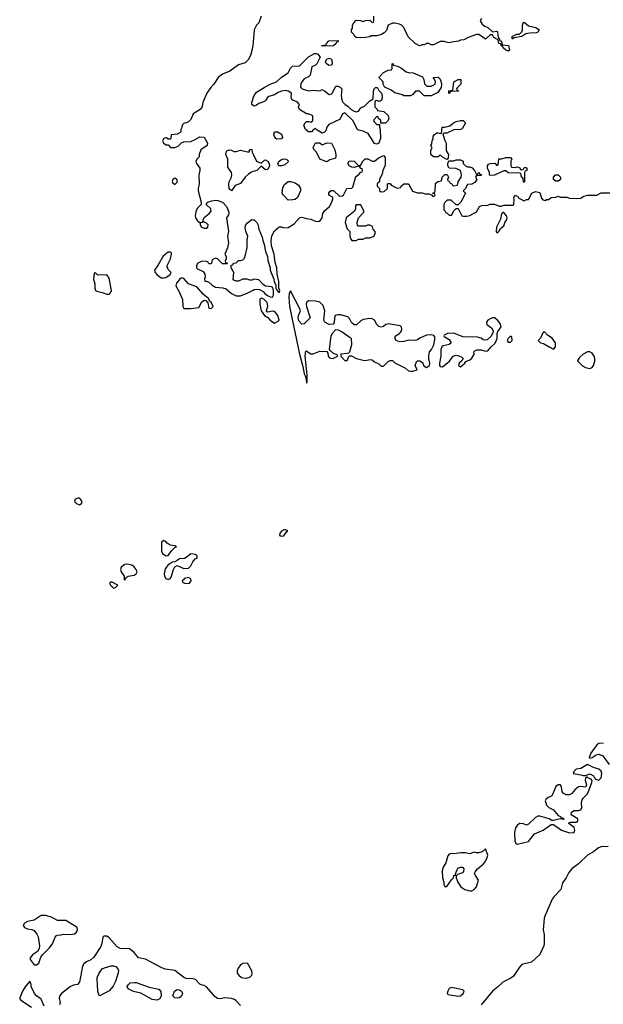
# Model space of a CAD drawing. Header units: inches. Extents: x 2396598 to 2566999, y 262085 to 451979.
# Tile 30 of 256: x 2447942 to 2453088, y 301914 to 310599. Entities that reach past the tile are written whole.
import ezdxf

# ---------------------------------------------------------------- set-up
doc = ezdxf.new("R2010")
doc.units = ezdxf.units.IN
doc.header["$MEASUREMENT"] = 0
for name, color, linetype in [('C4340', 7, 'Continuous'), ('C4341', 7, 'Continuous'), ('C4350', 7, 'Continuous'), ('C4351', 7, 'Continuous')]:
    doc.layers.add(name, color=color, linetype=linetype)

msp = doc.modelspace()

# ---------------------------------------------------------------- linework, layer by layer
at = {"layer": 'C4340', "color": 5, "elevation": 60}
for points in [[(2449628.4, 310000), (2449602.8, 309970), (2449591, 309950), (2449558, 309870), (2449551.3, 309830), (2449534.4, 309805.6), (2449471, 309769), (2449450, 309718), (2449430, 309698), (2449411.6, 309688.4), (2449392.7, 309687.3), (2449374, 309670), (2449371.6, 309648.4), (2449362, 309630), (2449362, 309610), (2449356.9, 309603.1), (2449330, 309588), (2449278, 309582), (2449274, 309550), (2449270, 309546), (2449250, 309546), (2449238, 309558), (2449230, 309558), (2449214, 309550), (2449202, 309530), (2449210, 309514), (2449230, 309494), (2449250, 309494), (2449272.7, 309472.7), (2449310, 309472), (2449338, 309482), (2449370, 309512), (2449390, 309522), (2449450, 309524.7), (2449490, 309541), (2449530, 309566), (2449570, 309562), (2449598.8, 309510), (2449596, 309490), (2449538, 309450), (2449526, 309410), (2449524.7, 309390), (2449507.5, 309372.5), (2449496, 309350), (2449501, 309330), (2449531, 309290), (2449530.8, 309270), (2449521, 309230), (2449526, 309150), (2449514.8, 309110), (2449514.8, 309090), (2449542, 308990), (2449542, 308970), (2449507.7, 308932.3), (2449494.9, 308905.1), (2449488.2, 308870), (2449492.4, 308852.4), (2449510, 308824.7), (2449530, 308811.3), (2449548.4, 308811.6), (2449558, 308818), (2449551.3, 308808.7), (2449534, 308806), (2449532, 308790), (2449544.7, 308770), (2449570, 308761), (2449590, 308761), (2449602, 308770), (2449604, 308790), (2449590, 308804), (2449560.2, 308820.2), (2449559, 308830), (2449570, 308854.8), (2449613.2, 308890), (2449629, 308910), (2449628.7, 308930), (2449586, 308970), (2449598, 308990), (2449637.5, 309002.5), (2449670, 309007.7), (2449690, 309005.5), (2449730, 308990.6), (2449764.4, 308950), (2449783.1, 308910), (2449786.4, 308890), (2449783.1, 308876.9), (2449766.8, 308850), (2449782.6, 308730), (2449773.4, 308690), (2449782.3, 308630), (2449774.6, 308585.4), (2449752, 308530), (2449762, 308510), (2449762, 308490), (2449754, 308470), (2449758, 308458), (2449774, 308450), (2449770, 308446), (2449730, 308446), (2449686, 308490), (2449670, 308495.3), (2449638, 308482), (2449634, 308450), (2449630, 308446), (2449610, 308446), (2449602, 308462), (2449590, 308466), (2449550, 308468), (2449514, 308450), (2449502, 308430), (2449502, 308410), (2449510, 308402), (2449558.8, 308378.8), (2449575.3, 308355.3), (2449578, 308330), (2449572, 308310), (2449574, 308294), (2449586, 308294), (2449610, 308282.8), (2449638.4, 308258.4), (2449670, 308240.5), (2449733, 308233), (2449764, 308224), (2449810, 308182.8), (2449850, 308162), (2449890, 308163.8), (2449954, 308190), (2450000, 308213.9)], [(2450000, 309842.3), (2449989, 309850), (2449989.3, 309870), (2450000, 309903.7)], [(2450000, 309258.9), (2449986, 309254), (2449961.4, 309238.6), (2449930, 309208.7), (2449890, 309154), (2449843.5, 309136.5), (2449810, 309089.2), (2449790, 309108), (2449785.2, 309150), (2449789.2, 309170), (2449809.2, 309210), (2449814, 309234), (2449809, 309250), (2449777.2, 309297.2), (2449777.2, 309370), (2449760.9, 309410), (2449762.7, 309430), (2449770, 309441), (2449790, 309450.8), (2449810, 309447.3), (2449830, 309437.3), (2449850, 309437.3), (2449890, 309446.8), (2449950, 309432), (2449966, 309434), (2449970, 309454), (2449990, 309454), (2449992, 309430), (2450000, 309413.6)], [(2450000, 308305.5), (2449990, 308302), (2449970, 308302), (2449948.9, 308308.9), (2449910, 308309), (2449870, 308294), (2449850, 308294), (2449830, 308302), (2449824, 308310), (2449828.9, 308368.9), (2449806, 308410), (2449807.3, 308432.7), (2449822, 308438), (2449827.3, 308452.7), (2449850, 308454), (2449870, 308474), (2449890, 308474), (2449910, 308482), (2449924, 308496), (2449934, 308526), (2449948.3, 308590), (2449948.7, 308650), (2449955.1, 308690), (2449935.4, 308730), (2449929.7, 308770), (2449937, 308790), (2449950, 308807.3), (2449990, 308836), (2450000, 308835)], [(2449890, 301903.7), (2449848, 301948), (2449835.6, 301955.6), (2449810, 301966), (2449751.4, 301971.4), (2449710, 301963.6), (2449685.6, 301965.6), (2449662, 301982), (2449590, 302069.4), (2449570, 302080.7), (2449550, 302082.9), (2449530, 302092), (2449492.8, 302132.8), (2449470, 302139.7), (2449410, 302141.7), (2449390, 302151.1), (2449310, 302212.8), (2449224.4, 302224.4), (2449190, 302238.4), (2449050, 302312.8), (2448990, 302322.9), (2448951.6, 302370), (2448910, 302402.4), (2448827, 302407), (2448802.3, 302422.2), (2448730, 302500.9), (2448710, 302514.5), (2448684.9, 302515.1), (2448674.8, 302505.2), (2448667.3, 302450), (2448657.5, 302422.5), (2448596.4, 302330), (2448570, 302307.6), (2448530, 302287.6), (2448508.2, 302270), (2448494.4, 302250), (2448470.6, 302109.4), (2448451.3, 302090), (2448417.6, 302082.4), (2448390.4, 302069.6), (2448310, 302008.7), (2448296, 301990), (2448290.7, 301970), (2448298.4, 301930), (2448292.7, 301910)], [(2448156.4, 301896.4), (2448130, 301958), (2448089.5, 301989.5), (2448073.2, 302010), (2448042, 302070), (2448042, 302090), (2448030, 302118), (2447990, 302068.7), (2447967.3, 302030), (2447942, 301970), (2447943.6, 301963.6), (2447951.6, 301951.6), (2448046.8, 301890)]]:
    msp.add_lwpolyline(points, dxfattribs=at)
for points in [[(2449310, 309202), (2449292, 309190), (2449286.8, 309170), (2449290, 309162), (2449310, 309146), (2449334, 309170), (2449328, 309190)], [(2449270, 308548), (2449250, 308548), (2449206.8, 308513.2), (2449164.4, 308435.6), (2449130.7, 308390), (2449136.3, 308370), (2449150, 308350.8), (2449190, 308322.8), (2449210, 308321), (2449230, 308326), (2449268, 308350), (2449278, 308370), (2449250, 308395.3), (2449242, 308422), (2449244.4, 308435.6), (2449272, 308490), (2449282, 308530), (2449282, 308542)], [(2448610, 308366), (2448598, 308362), (2448592, 308310), (2448604.7, 308270), (2448604.7, 308230), (2448611.1, 308211.1), (2448623.5, 308203.5), (2448670, 308194), (2448710, 308178.8), (2448730, 308178.8), (2448744, 308190), (2448752.7, 308210), (2448730, 308318), (2448710, 308348), (2448630, 308346)], [(2449370, 308322), (2449350, 308308.7), (2449324.9, 308275.1), (2449318.8, 308250), (2449344.4, 308204.4), (2449377.3, 308130), (2449381, 308070), (2449390, 308052), (2449450, 308051), (2449520.4, 308059.6), (2449549.1, 308110.9), (2449570, 308124.7), (2449582, 308122), (2449602, 308102), (2449610, 308054), (2449630, 308052), (2449648, 308070), (2449630, 308108), (2449616.4, 308116.4), (2449610, 308138), (2449558.6, 308178.6), (2449504, 308244), (2449429.4, 308269.4), (2449390, 308315.3)], [(2448458, 306378), (2448431.3, 306370), (2448426, 306350), (2448430, 306342), (2448442, 306330), (2448470, 306321), (2448488, 306330), (2448493.2, 306346.8), (2448479, 306370), (2448470, 306377.2)], [(2449210, 306004), (2449191.3, 305990), (2449192, 305910), (2449202, 305890), (2449230, 305871), (2449250, 305871.3), (2449284.1, 305915.9), (2449310, 305942), (2449326, 305950), (2449310, 305958), (2449270, 305964), (2449242.5, 305982.5), (2449230, 305997.2)], [(2449450, 305888.7), (2449419.9, 305860.1), (2449394, 305846), (2449350, 305844), (2449330, 305828), (2449310, 305818), (2449290, 305815.3), (2449252, 305790), (2449223.6, 305756.4), (2449216, 305710), (2449218.8, 305690), (2449230, 305671.3), (2449250, 305661), (2449270, 305671.3), (2449278, 305682), (2449297.2, 305750), (2449310, 305772), (2449330, 305784.7), (2449390, 305757.3), (2449430, 305761), (2449450, 305781), (2449470, 305818), (2449490, 305842), (2449506, 305850), (2449508, 305870), (2449490, 305882)], [(2448890, 305796), (2448870, 305793.2), (2448838, 305770), (2448831.3, 305750), (2448838, 305730), (2448862, 305690), (2448862, 305662), (2448870, 305654), (2448882, 305678), (2448898, 305690), (2448950, 305698.8), (2448970, 305712), (2448977.2, 305730), (2448969.3, 305750), (2448951.4, 305771.4), (2448930, 305786.6)], [(2448756.4, 305636.4), (2448743.6, 305636.4), (2448734, 305630), (2448742, 305610), (2448770, 305584.7), (2448786, 305590), (2448806, 305610)], [(2449430, 305678), (2449394, 305670), (2449384.7, 305655.3), (2449374, 305650), (2449378, 305638), (2449394, 305630), (2449430, 305626.8), (2449438, 305630), (2449455.3, 305650), (2449450, 305666)], [(2448170, 302698), (2448130, 302697.2), (2448070, 302655.3), (2448010, 302644), (2447984.7, 302630), (2447971.3, 302610), (2447984.7, 302590), (2448010, 302578.8), (2448050, 302574.8), (2448070, 302564), (2448093.8, 302533.8), (2448103.8, 302510), (2448118, 302430), (2448114.2, 302405.8), (2448099.3, 302380.7), (2448054.8, 302350), (2448035.3, 302324.7), (2448034.8, 302310), (2448070, 302262.8), (2448090, 302261), (2448110, 302278), (2448129.5, 302330.5), (2448145.4, 302354.6), (2448201.2, 302410), (2448231.7, 302448.3), (2448254, 302506), (2448263.1, 302516.9), (2448275.3, 302524.7), (2448306.8, 302526.8), (2448326.8, 302533.2), (2448390, 302528.4), (2448424.4, 302535.6), (2448442, 302550), (2448452.3, 302570), (2448449.2, 302590), (2448350, 302652.3), (2448274, 302654), (2448221.5, 302681.5)], [(2448650, 301988.7), (2448640.2, 302000.2), (2448630, 302026), (2448629.3, 302090), (2448623.7, 302130), (2448626, 302150), (2448643.7, 302190), (2448670, 302226.8), (2448690, 302236.3), (2448750, 302254), (2448770, 302254), (2448790, 302246.8), (2448808, 302228), (2448812.5, 302212.5), (2448810.5, 302190.5), (2448785.7, 302114.3), (2448766.2, 302073.8), (2448730, 302034)], [(2449950, 302278), (2449910, 302275.3), (2449890, 302262), (2449867.9, 302232.1), (2449858.8, 302210), (2449860.7, 302190), (2449874, 302170), (2449898, 302150), (2449930, 302143.8), (2449950, 302148), (2449970, 302154), (2449989.2, 302170), (2449993.2, 302190), (2449989.3, 302210)], [(2449150, 301949.7), (2449110, 301956.3), (2449010, 302012), (2448945.4, 302025.4), (2448898, 302050), (2448888.7, 302070), (2448902, 302090), (2448917.2, 302102.8), (2448952.9, 302107.1), (2448970, 302104.9), (2449084.9, 302064.9), (2449170, 302046), (2449187.1, 302027.1), (2449190.3, 301989.7), (2449178.2, 301961.8)], [(2449330, 301967.6), (2449308.7, 301970), (2449292.7, 301990), (2449306.6, 302030), (2449330, 302045.5), (2449350, 302042.4), (2449370, 302030.4), (2449377.6, 302010), (2449370, 301986.6), (2449350, 301972)]]:
    msp.add_lwpolyline(points, close=True, dxfattribs=at)
at = {"layer": 'C4341', "color": 5, "elevation": 60}
msp.add_lwpolyline([(2450000, 310399.7), (2449995.3, 310350), (2449977.7, 310282.2), (2449956.2, 310243.8), (2449930, 310219.3), (2449870, 310199.5), (2449794, 310146), (2449730, 310119.5), (2449690.8, 310090), (2449654, 310030), (2449628.4, 310000)], dxfattribs=at)
at = {"layer": 'C4350', "color": 5, "elevation": 60}
for points in [[(2451094, 310000), (2451098, 309998), (2451110, 309974), (2451131.6, 309951.6), (2451138, 309930), (2451138, 309910), (2451131.6, 309888.4), (2451119.6, 309880.4), (2451110, 309878), (2451090, 309886), (2451078, 309882), (2451074, 309870), (2451074, 309830), (2451092.7, 309812.7), (2451098, 309798), (2451154, 309790), (2451190, 309754), (2451198, 309730), (2451192, 309710), (2451167.3, 309687.3), (2451126, 309686), (2451126, 309710), (2451107.3, 309727.3), (2451102, 309742), (2451090, 309746), (2451063.6, 309716.4), (2451062, 309710), (2451070, 309694), (2451090, 309674), (2451114, 309674), (2451114, 309650), (2451122, 309630), (2451124.7, 309550), (2451110, 309508.7), (2451090, 309502), (2451070, 309506), (2451014, 309594), (2450970, 309615.3), (2450930, 309624), (2450922, 309630), (2450879, 309710), (2450810, 309778), (2450790, 309768), (2450771.3, 309730), (2450760.7, 309719.3), (2450666.8, 309673.2), (2450651, 309650), (2450641, 309619), (2450630, 309608), (2450610, 309598), (2450564, 309624), (2450550, 309638), (2450534, 309630), (2450514, 309610), (2450488, 309610), (2450462, 309630), (2450448, 309670), (2450458, 309690), (2450470, 309702), (2450490, 309702), (2450510, 309694), (2450526, 309710), (2450526, 309750), (2450487.3, 309767.3), (2450470, 309768), (2450410, 309808), (2450402, 309830), (2450408.7, 309850), (2450390, 309874), (2450348, 309890), (2450335.3, 309910), (2450338, 309950), (2450309.2, 309969.2), (2450290, 309973.2), (2450250, 309969.4), (2450222.4, 309957.6), (2450190, 309936), (2450138, 309922), (2450126.6, 309913.4), (2450112.2, 309887.8), (2450101.6, 309878.4), (2450050, 309861.2), (2450030, 309844), (2450010, 309835.3), (2450000, 309842.3)], [(2450000, 309903.7), (2450002, 309910), (2450010, 309931), (2450030, 309958.8), (2450098.7, 310000)], [(2450422.2, 310000), (2450434, 309990), (2450490, 309971.3), (2450530, 309978), (2450590, 309972), (2450610, 309982), (2450630, 309972), (2450670, 309938), (2450694.6, 309945.4), (2450723.6, 310000)], [(2450772, 310000), (2450782, 309990), (2450778, 309930), (2450782, 309890), (2450791.6, 309871.6), (2450811.6, 309851.6), (2450836.9, 309836.9), (2450866, 309806), (2450890, 309791.3), (2450910, 309786), (2450928.4, 309791.6), (2450950, 309822), (2450983.1, 309836.9), (2451030, 309882), (2451058, 309902), (2451062, 309970), (2451068, 309990), (2451080.4, 309999.6), (2451082, 310000)], [(2451659.3, 310000), (2451630, 309958), (2451570, 309928), (2451510, 309926), (2451467.3, 309967.3), (2451432.7, 309967.3), (2451410, 309938), (2451388.4, 309928.4), (2451330, 309928), (2451316.4, 309936.4), (2451250, 309955.3), (2451218, 309978), (2451166.7, 310000)], [(2451803.5, 310000), (2451794, 309990), (2451798, 309978), (2451810, 309974), (2451812.7, 309967.3), (2451750, 309966), (2451738, 309962), (2451730, 309948), (2451726, 309950), (2451727.3, 309972.7), (2451762, 309978), (2451764.1, 310000)], [(2450000, 309413.6), (2450030, 309352), (2450070, 309334), (2450100.4, 309359.6), (2450110, 309362), (2450131.1, 309351.1), (2450142, 309330), (2450144.7, 309310), (2450130, 309278), (2450110, 309275.3), (2450070, 309306), (2450032, 309270), (2450000, 309258.9)], [(2450000, 308835), (2450010, 308834), (2450032, 308810), (2450046, 308786), (2450051.3, 308750), (2450079.8, 308679.8), (2450084.9, 308650), (2450097.3, 308617.3), (2450110, 308554), (2450126, 308510), (2450130, 308474), (2450152, 308410), (2450152, 308390), (2450182, 308310), (2450185.4, 308285.4), (2450199.6, 308259.6), (2450202, 308230), (2450210, 308214), (2450214, 308214), (2450218, 308198), (2450230, 308194), (2450235.3, 308210), (2450230, 308226), (2450226, 308226), (2450228, 308290), (2450213.2, 308353.2), (2450208.7, 308410), (2450196, 308456), (2450185.2, 308530), (2450163.7, 308603.7), (2450159.3, 308650), (2450166.3, 308693.7), (2450190, 308738), (2450230, 308772), (2450250, 308772), (2450270, 308762), (2450310, 308764.7), (2450361.2, 308798.8), (2450410, 308851), (2450430, 308856), (2450470, 308844), (2450510, 308838.8), (2450550, 308821), (2450570, 308818), (2450590, 308822), (2450608.7, 308850), (2450615.3, 308890), (2450630, 308912), (2450675.3, 308950), (2450695.3, 308990), (2450706, 309030), (2450668, 309050), (2450668, 309070), (2450676.4, 309083.6), (2450688.9, 309091.1), (2450710, 309091), (2450762, 309042), (2450790, 309044.7), (2450798, 309050), (2450828, 309110), (2450870, 309112), (2450879, 309121), (2450904.7, 309215.3), (2450928.4, 309231.6), (2450950, 309254), (2450962, 309258), (2450966, 309270), (2450962, 309282), (2450950, 309286), (2450942, 309302), (2450930, 309306), (2450890, 309295.3), (2450870, 309299), (2450848, 309310), (2450835.3, 309330), (2450848, 309350), (2450870, 309354), (2450890.5, 309350.5), (2450930, 309312), (2450947.3, 309312.7), (2450969.1, 309350.9), (2450989.3, 309370.7), (2451010.9, 309370.9), (2451050, 309351.3), (2451070, 309351.3), (2451103.2, 309376.8), (2451150, 309402), (2451163.6, 309383.6), (2451163.6, 309316.4), (2451144.7, 309270), (2451139.6, 309240.4), (2451114, 309190), (2451114, 309170), (2451094, 309150), (2451094, 309130), (2451114, 309110), (2451114, 309090), (2451130, 309082), (2451156.4, 309083.6), (2451186, 309110), (2451186, 309150), (2451190, 309154), (2451210, 309154), (2451218, 309138), (2451270, 309114), (2451302, 309118), (2451306, 309130), (2451330, 309152), (2451370, 309152), (2451406, 309086), (2451451.1, 309071.1), (2451490, 309071), (2451516.4, 309063.6), (2451550, 309062), (2451574, 309054), (2451583.6, 309043.6), (2451596.4, 309043.6), (2451606, 309050), (2451602, 309062), (2451586, 309066), (2451586, 309070), (2451602, 309078), (2451606, 309090), (2451610, 309154), (2451630, 309172), (2451662, 309178), (2451668, 309210), (2451690, 309234), (2451712.7, 309232.7), (2451722, 309210), (2451714, 309190), (2451718, 309178), (2451730, 309174), (2451738, 309158), (2451754, 309150), (2451758, 309138), (2451770, 309134), (2451802, 309138), (2451808, 309170), (2451835.3, 309210), (2451839, 309230), (2451828.4, 309268.4), (2451787.3, 309287.3), (2451728, 309288), (2451718, 309310), (2451718, 309330), (2451726, 309354), (2451770, 309354), (2451790, 309362), (2451830, 309362), (2451852, 309350), (2451854, 309330), (2451874, 309310), (2451890, 309302), (2451910, 309302), (2451931.1, 309291.1), (2451954, 309270), (2451970, 309234), (2451982, 309238), (2451988, 309252), (2451994, 309250), (2451998, 309238), (2452014, 309230), (2452010, 309226), (2451970, 309226), (2451962, 309210), (2451972, 309190), (2451956.9, 309163.1), (2451930, 309148), (2451890, 309146), (2451871.6, 309108.4), (2451854, 309090), (2451872, 309070), (2451832, 308990), (2451810, 308966), (2451790, 308966), (2451747.3, 309007.3), (2451712.7, 309007.3), (2451690, 308986), (2451682, 308970), (2451682, 308922), (2451694, 308910), (2451698, 308898), (2451710, 308894), (2451730, 308874), (2451750, 308874), (2451770, 308914), (2451790, 308934), (2451810, 308934), (2451842, 308870), (2451854.6, 308865.4), (2451885.4, 308865.4), (2451910, 308871.3), (2451970, 308904.7), (2451995.3, 308950), (2452018.6, 308961.4), (2452070, 308964), (2452090, 308970.8), (2452130, 308971), (2452170, 308954), (2452190, 308954), (2452210, 308962), (2452290, 308962), (2452298, 308970), (2452302, 309010), (2452298, 309030), (2452310, 309052), (2452336.9, 309036.9), (2452344.7, 309024.7), (2452390, 309002), (2452410, 309014), (2452430, 309014), (2452458, 309070), (2452490, 309084.7), (2452530, 309074), (2452543.6, 309023.6), (2452554, 309010), (2452575.3, 309004.7), (2452588.4, 309011.6), (2452607.3, 309012.7), (2452630, 309032), (2452670, 309034), (2452690, 309042), (2452710, 309034), (2452767.3, 309032.7), (2452790, 309024.7), (2452850, 309022), (2452890, 309026), (2452910, 309038), (2452950, 309052), (2453030, 309052), (2453070, 309072), (2453147.3, 309072.7)], [(2450000, 308213.9), (2450010, 308219.1), (2450030, 308222), (2450058, 308218), (2450090, 308201), (2450103.1, 308183.1), (2450126.2, 308166.2), (2450150, 308154.8), (2450170, 308152), (2450179, 308170), (2450181.2, 308210), (2450175.3, 308235.3), (2450163.1, 308243.1), (2450109.1, 308249.1), (2450090, 308262), (2450050, 308304), (2450010, 308309), (2450000, 308305.5)], [(2453090, 304218), (2453050, 304214), (2453030, 304202), (2452978.8, 304130), (2452964.7, 304090), (2452970, 304084.7), (2452990, 304091.3), (2453024.1, 304115.9), (2453050, 304120.5), (2453084.4, 304104.4), (2453140.3, 304030)], [(2453130, 303305.1), (2453070, 303304.2), (2453045.3, 303294.7), (2453002.5, 303257.5), (2452950, 303229.3), (2452870, 303152.7), (2452810.5, 303109.5), (2452784.4, 303075.6), (2452762, 303030), (2452730, 302984), (2452712.8, 302927.2), (2452654.6, 302865.4), (2452638.8, 302841.2), (2452572.7, 302690), (2452565.5, 302670), (2452557.3, 302570), (2452567.3, 302530), (2452567.3, 302450), (2452564, 302430), (2452527.9, 302352.1), (2452454.9, 302285.1), (2452370, 302264), (2452350, 302242), (2452296.7, 302163.3), (2452274.2, 302145.8), (2452202.8, 302110), (2452156.1, 302063.9), (2452111, 302030), (2452010.5, 301909.5)]]:
    msp.add_lwpolyline(points, dxfattribs=at)
for points in [[(2451710, 309366), (2451668.4, 309388.4), (2451650, 309406), (2451631.6, 309388.4), (2451591.6, 309388.4), (2451568, 309410), (2451567.3, 309447.3), (2451578, 309470), (2451568, 309490), (2451576.4, 309503.6), (2451578, 309530), (2451588, 309550), (2451588.4, 309571.6), (2451596.4, 309583.6), (2451620.4, 309599.6), (2451630, 309602), (2451650, 309594), (2451662, 309598), (2451668.7, 309651.3), (2451690, 309652), (2451736.4, 309663.6), (2451766, 309690), (2451790, 309702), (2451829.3, 309710.7), (2451854, 309710), (2451872, 309690), (2451843.6, 309636.4), (2451830, 309629), (2451770, 309628.7), (2451710, 309598), (2451682, 309598), (2451674, 309590), (2451690, 309534), (2451702, 309510), (2451703.6, 309443.6), (2451722, 309410), (2451719.6, 309380.4), (2451714, 309366)], [(2450210, 309544), (2450202, 309550), (2450190, 309568), (2450184, 309590), (2450189.3, 309610.7), (2450214, 309610), (2450252, 309590), (2450258, 309562), (2450250, 309548.7)], [(2450610, 309494), (2450650, 309512), (2450690.9, 309510.9), (2450721, 309450), (2450730.7, 309410.7), (2450731, 309389), (2450724.7, 309375.3), (2450678, 309362), (2450650, 309346), (2450589.3, 309369.3), (2450558, 309430), (2450538, 309450), (2450528.9, 309471.1), (2450550, 309512), (2450590, 309514)], [(2450250, 309308.7), (2450228, 309310), (2450218, 309330), (2450228.7, 309350), (2450250, 309364.7), (2450270, 309371.3), (2450294, 309370), (2450312, 309350), (2450310, 309346), (2450279.8, 309320.2)], [(2452310, 309294), (2452330, 309302), (2452339.6, 309299.6), (2452352.7, 309292.7), (2452358, 309278), (2452370, 309274), (2452382, 309278), (2452390, 309294), (2452410, 309294), (2452414, 309290), (2452412.7, 309267.3), (2452398, 309262), (2452394, 309250), (2452394, 309170), (2452390, 309166), (2452386, 309166), (2452382, 309202), (2452366, 309210), (2452362, 309242), (2452350, 309246), (2452250, 309248), (2452230, 309266), (2452210, 309266), (2452130, 309228), (2452090, 309226), (2452086, 309230), (2452086, 309250), (2452068, 309290), (2452068, 309310), (2452076.4, 309323.6), (2452091.6, 309331.6), (2452132, 309332), (2452150, 309314), (2452162, 309318), (2452168.4, 309371.6), (2452190, 309372), (2452230, 309382), (2452270, 309382), (2452282, 309370), (2452274, 309350), (2452274, 309310), (2452278, 309298)], [(2452670, 309175.3), (2452648, 309190), (2452648, 309210), (2452666, 309230), (2452690.7, 309230.7), (2452711, 309211), (2452710, 309188), (2452690, 309175.3)], [(2450308.4, 309008.4), (2450268.7, 309050), (2450257.2, 309070), (2450262, 309118), (2450276, 309144), (2450310, 309171), (2450330, 309171), (2450370, 309161), (2450399.1, 309139.1), (2450418, 309110), (2450418, 309090), (2450390.6, 309029.4), (2450370, 309014), (2450350, 309009)], [(2450950, 308966), (2450910, 308966), (2450903.6, 308956.4), (2450902, 308930), (2450894, 308910), (2450822, 308850), (2450812, 308810), (2450830, 308754), (2450854, 308730), (2450852, 308690), (2450858, 308670), (2450870, 308652), (2450910, 308652), (2450930, 308662), (2450970, 308662), (2450990, 308674), (2451030, 308674), (2451066, 308690), (2451078, 308710), (2451078, 308730), (2451058, 308750), (2451054, 308774), (2451030, 308788), (2451010, 308788), (2450990, 308778), (2450930, 308778), (2450922, 308782), (2450918, 308810), (2450928.4, 308851.6), (2450978, 308902), (2450978, 308910)], [(2452210, 308898), (2452202, 308898), (2452190, 308886), (2452182, 308838), (2452146, 308770), (2452144.7, 308730), (2452150, 308722), (2452158, 308722), (2452166, 308730), (2452183.1, 308756.9), (2452210, 308782), (2452222.7, 308817.3), (2452235.3, 308830), (2452242, 308850), (2452235.3, 308870)], [(2450330, 308206), (2450319.6, 308180.4), (2450316, 308150), (2450322, 308070), (2450410.8, 307650), (2450439.1, 307539.1), (2450450, 307474), (2450458.8, 307458.8), (2450466.8, 307426.8), (2450470, 307394), (2450478, 307402), (2450476.5, 307463.5), (2450458, 307630), (2450465.6, 307674.4), (2450470, 307678), (2450484.9, 307664.9), (2450510, 307653), (2450530, 307650.5), (2450590, 307676.3), (2450651.6, 307671.6), (2450658, 307658), (2450661, 307630), (2450670, 307618), (2450690, 307611.3), (2450710, 307612), (2450746, 307630), (2450742, 307642), (2450710, 307655.3), (2450680.2, 307680.2), (2450675.3, 307690), (2450689.6, 307810.4), (2450702, 307838), (2450730, 307866), (2450750, 307862.8), (2450784.2, 307844.2), (2450856.9, 307796.9), (2450865.5, 307785.5), (2450867.4, 307730), (2450850, 307666), (2450842, 307658), (2450830, 307655.3), (2450774, 307650), (2450774, 307630), (2450810, 307594), (2450830, 307594), (2450847.3, 307632.7), (2450867.3, 307632.7), (2450910.7, 307610.7), (2450970, 307596.3), (2450990, 307593.4), (2451030, 307601), (2451050, 307598), (2451070, 307582), (2451110, 307562), (2451130, 307542), (2451150, 307542), (2451190, 307584.7), (2451210, 307592), (2451230, 307592), (2451250, 307572), (2451345.4, 307525.4), (2451370, 307502), (2451390, 307498), (2451410, 307498), (2451446, 307510), (2451428.7, 307550), (2451440.2, 307579.8), (2451450, 307591.3), (2451471, 307591), (2451494.8, 307574.8), (2451506, 307546), (2451530, 307532), (2451555.3, 307550), (2451559, 307570), (2451548.9, 307608.9), (2451548.7, 307630), (2451557.2, 307670), (2451573.2, 307690), (2451594, 307730), (2451603.1, 307776.9), (2451602, 307802), (2451592.9, 307812.9), (2451570, 307819), (2451530, 307816), (2451471.3, 307790), (2451450, 307774), (2451430, 307768), (2451372, 307772), (2451330, 307759.3), (2451290, 307757.2), (2451262, 307770), (2451248.7, 307790), (2451255.3, 307810), (2451290, 307830.8), (2451306, 307850), (2451312, 307870), (2451310, 307886), (2451297.6, 307897.6), (2451190, 307915.1), (2451170, 307909.2), (2451150, 307893.2), (2451130, 307886.6), (2451110, 307892.7), (2451092.7, 307910), (2451069.6, 307949.6), (2451050, 307960.9), (2451030, 307963.7), (2450970, 307953.2), (2450950, 307942.7), (2450911.9, 307908.1), (2450890, 307906.6), (2450867.7, 307927.7), (2450850, 307962), (2450836.6, 307976.6), (2450770, 307995.1), (2450744.5, 307995.5), (2450724.7, 307990), (2450718.8, 307970), (2450716, 307924), (2450706.4, 307913.6), (2450670, 307909.3), (2450633.2, 307930), (2450623.7, 307950), (2450634, 308030), (2450617.2, 308077.2), (2450590, 308106.6), (2450550, 308116.2), (2450490, 308118), (2450473.2, 308106.8), (2450467.9, 308092.1), (2450470.4, 308070), (2450502.8, 307970), (2450450, 307916), (2450430, 307912.3), (2450403.8, 307943.8), (2450397.6, 307970), (2450400.7, 307990), (2450419.3, 308030), (2450412.7, 308050)], [(2450070, 308142), (2450061, 308130), (2450059.1, 308090), (2450071.1, 308031.1), (2450102, 307990), (2450130, 307972), (2450151, 307950), (2450190, 307921), (2450221.2, 307938.8), (2450229, 307950), (2450219, 307990), (2450197.2, 308017.2), (2450184.7, 308024.7), (2450170, 308029), (2450130, 308018), (2450123.1, 308023.1), (2450118, 308030), (2450129.3, 308070.7), (2450124.1, 308104.1), (2450094.2, 308134.2)], [(2452110, 307969.2), (2452090, 307961.2), (2452071.3, 307950), (2452058, 307930), (2452062, 307910), (2452101.4, 307881.4), (2452121, 307850), (2452096.4, 307803.6), (2452064.9, 307775.1), (2452050, 307772.3), (2452030, 307776), (2452010, 307789.2), (2451978.6, 307798.6), (2451850, 307801.6), (2451770, 307834), (2451714, 307830), (2451684.7, 307815.3), (2451682, 307810), (2451685.4, 307805.4), (2451730, 307778), (2451746, 307750), (2451730, 307734), (2451677.3, 307722.7), (2451665.2, 307714.8), (2451655.5, 307690), (2451656.5, 307630), (2451643, 307570), (2451642.8, 307550), (2451650, 307541), (2451670, 307537.3), (2451732.9, 307587.1), (2451764, 307630), (2451790, 307639.1), (2451814.6, 307634.6), (2451842, 307622), (2451854, 307610), (2451842, 307590), (2451818, 307570), (2451812, 307550), (2451830, 307538), (2451868, 307570), (2451875.3, 307584.7), (2451910, 307598), (2451930, 307612), (2451948.7, 307650), (2451948, 307670), (2451959, 307681), (2451973.2, 307686.8), (2452010, 307687.3), (2452050, 307674.8), (2452070, 307678), (2452095.3, 307710), (2452134.5, 307745.5), (2452152.3, 307787.7), (2452153.2, 307830), (2452159, 307850), (2452188.7, 307890), (2452178, 307918), (2452155.3, 307950), (2452130, 307969)], [(2452270, 307806), (2452250, 307786), (2452242, 307770), (2452250, 307754), (2452270, 307754), (2452286, 307770), (2452282, 307802)], [(2452570, 307846), (2452558, 307842), (2452534, 307790), (2452514, 307770), (2452534, 307750), (2452562, 307742), (2452610, 307712), (2452650, 307694), (2452667.3, 307712.7), (2452668, 307750), (2452638, 307790), (2452596.4, 307816.4)], [(2452970, 307668.7), (2452950, 307668.7), (2452912, 307650), (2452879.6, 307620.4), (2452862, 307590), (2452904.5, 307544.5), (2452930, 307531.3), (2452970, 307522), (2452990, 307532), (2453002, 307550), (2453012.7, 307587.3), (2453014, 307610), (2453008.7, 307630), (2452990, 307658)], [(2450270, 306099), (2450250, 306088.7), (2450236, 306070), (2450232, 306050), (2450250, 306042.8), (2450270, 306046.8), (2450296.4, 306083.6), (2450306, 306090), (2450290, 306098)], [(2452950, 304029.2), (2452890, 303995.1), (2452850, 303988), (2452832, 303970), (2452822, 303950), (2452890, 303938.8), (2452910, 303931), (2452930, 303931), (2452970, 303946), (2453001, 303930), (2453010.5, 303910.5), (2453020.9, 303900.9), (2453050, 303890.6), (2453070, 303911.3), (2453074.8, 303950), (2453069.6, 303970), (2453050, 303987.8), (2453001.7, 304001.7)], [(2452950, 303918), (2452942, 303918), (2452930.9, 303909.1), (2452928, 303892), (2452941.3, 303850), (2452931, 303830), (2452890, 303834.2), (2452868.7, 303831.3), (2452840.3, 303810), (2452810, 303773.3), (2452790, 303760.5), (2452761, 303761), (2452734.9, 303774.9), (2452726.6, 303790), (2452719.3, 303830), (2452710, 303848.7), (2452690, 303848.7), (2452670, 303835.3), (2452644, 303770), (2452630.8, 303750), (2452601.6, 303738.4), (2452580.7, 303719.3), (2452576, 303710), (2452580.7, 303690), (2452588, 303670), (2452607.7, 303650), (2452650, 303628), (2452690, 303579.1), (2452712, 303570), (2452718, 303558), (2452730, 303558), (2452742, 303550), (2452736, 303544), (2452709.3, 303549.3), (2452650, 303534.5), (2452635.1, 303535.1), (2452611, 303551), (2452530, 303574.5), (2452510, 303572), (2452490, 303561.2), (2452430, 303502), (2452410, 303495.3), (2452385.6, 303505.6), (2452350, 303509.2), (2452328.7, 303491.3), (2452314, 303470), (2452304, 303430), (2452308, 303350), (2452321, 303330), (2452330, 303325.5), (2452430, 303350.8), (2452481.3, 303418.7), (2452558, 303450), (2452630, 303500.7), (2452650, 303500.7), (2452721, 303450), (2452790, 303427.6), (2452831, 303429), (2452838.7, 303450), (2452832.3, 303472.3), (2452784, 303510), (2452784.7, 303515.3), (2452800.2, 303519.8), (2452850, 303521.6), (2452862.7, 303530), (2452864.5, 303550), (2452805.5, 303585.5), (2452806.6, 303610), (2452830, 303624.5), (2452870, 303622.6), (2452891.1, 303630), (2452898, 303650), (2452896.8, 303690), (2452902.7, 303717.3), (2452910, 303732.4), (2452947.6, 303770), (2452957.4, 303790), (2452987.3, 303870), (2452989.3, 303889.3), (2452981.2, 303901.2), (2452958, 303910)], [(2452050, 303286), (2452019.8, 303260.2), (2451990.7, 303249.3), (2451969.2, 303249.2), (2451950, 303255.3), (2451910, 303242), (2451869.3, 303249.3), (2451830.7, 303249.3), (2451770, 303241.2), (2451750, 303244), (2451730, 303238), (2451716, 303224), (2451698.8, 303161.2), (2451676.9, 303123.1), (2451666, 303090), (2451671, 303030), (2451682, 302990), (2451682, 302970), (2451690, 302954), (2451710, 302954), (2451750, 303012), (2451768, 303030), (2451769.1, 303050.9), (2451786, 303054), (2451786, 303066), (2451805.6, 303114.4), (2451830, 303124.7), (2451843.6, 303123.6), (2451850, 303122), (2451858, 303110), (2451855.3, 303084.7), (2451845.4, 303074.6), (2451802, 303058), (2451792, 303048), (2451791.3, 303030), (2451804.7, 302990), (2451831.3, 302950), (2451866.8, 302926.8), (2451910, 302916), (2451930, 302916), (2451950, 302926.8), (2451970, 302951), (2451989.2, 303010), (2451961.2, 303050), (2451954, 303070), (2451958, 303082), (2451979, 303110), (2452030, 303150.8), (2452046, 303170), (2452065.2, 303210), (2452068.7, 303230)], [(2451750, 302061.2), (2451730, 302054), (2451716, 302030), (2451712, 302010), (2451721, 302001), (2451810, 301985.5), (2451830, 301988.2), (2451852.7, 302010), (2451862, 302030), (2451850, 302042)]]:
    msp.add_lwpolyline(points, close=True, dxfattribs=at)
at = {"layer": 'C4351', "color": 5, "elevation": 60}
for points in [[(2450072.7, 310630), (2450050.5, 310570), (2450030, 310549.3), (2450010.4, 310510), (2450000, 310399.7)], [(2452014, 310610), (2452002, 310590), (2452019.6, 310559.6), (2452042.8, 310542.8), (2452070.6, 310530.6), (2452110, 310492), (2452150, 310498), (2452156, 310490), (2452162, 310442), (2452174, 310426), (2452174, 310414), (2452192, 310410), (2452198, 310378), (2452251, 310371), (2452262, 310330), (2452250, 310322), (2452228, 310330), (2452206, 310350), (2452202, 310362), (2452190, 310366), (2452186, 310386), (2452168, 310390), (2452162, 310422), (2452123.1, 310443.1), (2452110, 310466), (2452090, 310466), (2452050, 310428), (2451990, 310468.7), (2451970, 310468.7), (2451896.9, 310443.1), (2451859.6, 310420.4), (2451830, 310418), (2451811.1, 310408.9), (2451750, 310402), (2451730, 310395.3), (2451700.4, 310400.4), (2451687.3, 310407.3), (2451650, 310408), (2451590, 310378), (2451570, 310378), (2451550, 310388), (2451530, 310388), (2451510, 310378), (2451490, 310378), (2451468.9, 310368.9), (2451428.9, 310388.9), (2451368.9, 310448.9), (2451328, 310530), (2451308, 310550), (2451290, 310559), (2451250, 310568.7), (2451230, 310568.7), (2451192, 310550), (2451176, 310504), (2451156.9, 310483.1), (2451131.1, 310468.9), (2451090, 310458), (2451042, 310458), (2451030, 310448), (2450990, 310442), (2450950, 310438), (2450910, 310442), (2450898, 310450), (2450888.4, 310468.4), (2450868, 310490), (2450868, 310510), (2450876.4, 310523.6), (2450878, 310550), (2450887.3, 310572.7), (2450910, 310594), (2450947.3, 310592.7), (2450970, 310582), (2450992.7, 310592.7), (2451030, 310594), (2451050, 310574), (2451062, 310578), (2451066, 310590), (2451066, 310630)], [(2450098.7, 310000), (2450150, 310030.8), (2450208, 310050), (2450250, 310091.3), (2450308, 310130), (2450328.7, 310170), (2450348.7, 310190), (2450410, 310192), (2450490, 310272), (2450540.4, 310299.6), (2450559.6, 310299.6), (2450570, 310294), (2450591.3, 310268.7), (2450562, 310210), (2450550, 310198), (2450518, 310182), (2450504.7, 310110), (2450490, 310095.3), (2450450, 310078), (2450431, 310050), (2450421, 310030), (2450418, 310010), (2450421, 310001), (2450422.2, 310000)], [(2451166.7, 310000), (2451162, 310002), (2451146, 310030), (2451146, 310050), (2451108, 310090), (2451150, 310132), (2451190, 310154), (2451222, 310158), (2451226, 310170), (2451226, 310210), (2451230, 310211.3), (2451238, 310198), (2451274, 310190), (2451310, 310171.3), (2451350, 310138), (2451370, 310132), (2451411.6, 310131.6), (2451493.7, 310093.7), (2451506, 310070), (2451512.7, 310032.7), (2451532.7, 310012.7), (2451570, 310012), (2451606, 310030), (2451608, 310050), (2451598, 310078), (2451588.7, 310090), (2451631.1, 310091.1), (2451650, 310074), (2451656.9, 310056.9), (2451662, 310030), (2451659.6, 310000.4), (2451659.3, 310000)], [(2451764.1, 310000), (2451768.9, 310051.1), (2451810, 310072), (2451831.1, 310071.1), (2451832, 310030), (2451803.5, 310000)], [(2450723.6, 310000), (2450730, 310012), (2450750, 310012), (2450770, 310002), (2450772, 310000)], [(2451082, 310000), (2451090, 310002), (2451094, 310000)]]:
    msp.add_lwpolyline(points, dxfattribs=at)
for points in [[(2452290, 310428.7), (2452286, 310430), (2452286, 310450), (2452326, 310470), (2452350, 310472), (2452368.9, 310491.1), (2452375.3, 310510), (2452375.3, 310550), (2452382, 310570), (2452390, 310576), (2452430, 310546), (2452492, 310530), (2452522, 310510), (2452511.3, 310490), (2452496.8, 310483.2), (2452439.8, 310480.2), (2452406.4, 310473.6), (2452370.6, 310449.4), (2452302, 310438)], [(2450610, 310366), (2450606, 310370), (2450642, 310378), (2450646, 310390), (2450668.9, 310411.1), (2450750, 310414), (2450750, 310406), (2450738, 310402), (2450734, 310390), (2450710, 310368)], [(2450670, 310195.3), (2450648, 310210), (2450638, 310230), (2450649.1, 310250.9), (2450670, 310261), (2450690.5, 310250.5), (2450698.8, 310221.2), (2450698, 310210), (2450690, 310198)]]:
    msp.add_lwpolyline(points, close=True, dxfattribs=at)

doc.saveas('drawing.dxf')
